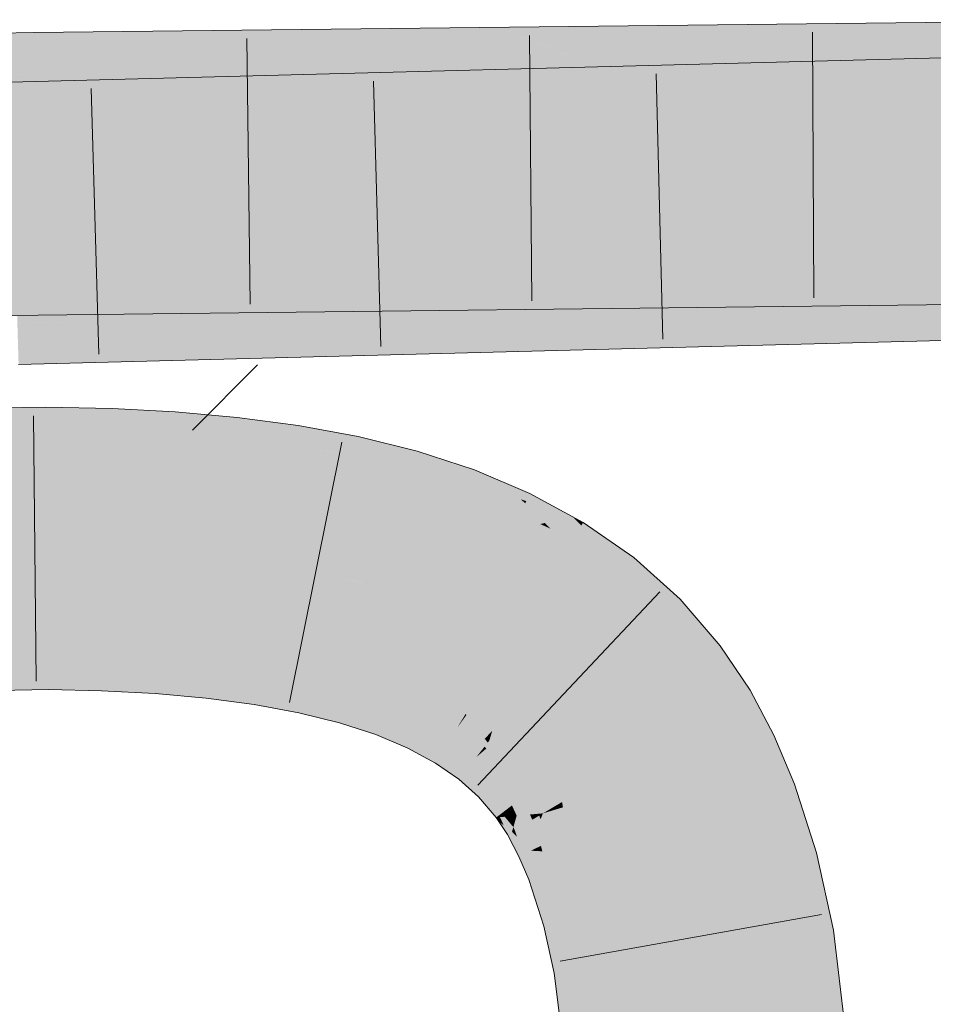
# Model space of a CAD drawing. Extents: x -720 to 300, y 62 to 1107.
# Tile 114 of 250: x 216.833 to 217.642, y 716.04 to 716.911. Entities that reach past the tile are written whole.
import ezdxf

# ---------------------------------------------------------------- set-up
doc = ezdxf.new("R2010")
doc.units = 0
doc.layers.get('0').update_dxf_attribs({"lineweight": 35})
for name, color, linetype, lineweight, true_color in [('E_Detail_Wandschraffur', 7, 'Continuous', 5, 0xc0c0c0), ('E_Leerrohr 25-A06G9FMB8I', 7, 'Continuous', 9, 0xff8000), ('E_Leerrohr 25-Shading', 7, 'Continuous', 9, 0xff8000)]:
    doc.layers.add(name, color=color, linetype=linetype, lineweight=lineweight, true_color=true_color)

# ---------------------------------------------------------------- blocks, each defined once
blk = doc.blocks.new('Shading-A06G9FDB8I', base_point=(181.43497, 714.58392))
at = {"layer": 'E_Leerrohr 25-Shading', "color": 43, "true_color": 0xd7ab7f}
for points in [[(217.11855, 716.90277), (217.01453, 716.90155), (216.84613, 716.8634), (216.84587, 716.88007)], [(216.84613, 716.8634), (216.84613, 716.86304), (217.21585, 716.90387), (217.06087, 716.87915)], [(216.84613, 716.8634), (217.21585, 716.90387), (217.11855, 716.90277)], [(217.06087, 716.87915), (217.21838, 716.89093), (217.21585, 716.90387), (217.25742, 716.90436)], [(217.26917, 716.8996), (217.25742, 716.90436), (217.21838, 716.89093)], [(217.34579, 716.86871), (217.4108, 716.86945), (217.25742, 716.90436), (217.3224, 716.90509)], [(217.4108, 716.83441), (218.93968, 716.87445), (217.3224, 716.86871), (218.93909, 716.91101)], [(217.4108, 716.86945), (217.78506, 716.87372), (217.3224, 716.90509), (217.785, 716.91034)], [(216.84564, 716.89417), (216.84557, 716.89966), (216.33537, 716.85303), (216.71677, 716.89221)], [(216.84564, 716.89417), (216.33537, 716.85303), (216.53439, 716.85693)], [(216.53439, 716.85693), (216.70076, 716.86017), (216.84564, 716.89417), (216.84587, 716.88007)], [(216.71677, 716.89221), (216.84557, 716.89966), (216.77608, 716.89832)], [(216.90154, 716.90027), (216.84557, 716.89966), (216.84564, 716.89417)], [(216.84587, 716.88007), (217.01453, 716.90155), (216.84564, 716.89417), (216.90154, 716.90027)], [(217.28894, 716.8916), (217.26917, 716.8996), (217.14706, 716.86646), (217.21838, 716.89093)], [(217.06969, 716.8656), (217.21838, 716.89093), (216.96873, 716.86444), (217.06087, 716.87915)], [(217.14706, 716.86646), (217.21838, 716.89093), (217.06969, 716.8656)], [(217.14706, 716.86646), (217.34579, 716.86871), (217.28894, 716.8916)], [(216.70076, 716.86017), (216.84613, 716.86304), (216.84587, 716.88007)], [(217.06087, 716.87915), (216.84613, 716.86304), (216.96873, 716.86444)], [(217.34579, 716.8327), (217.4108, 716.83441), (217.25742, 716.867), (217.3224, 716.86871)], [(216.82515, 716.84033), (216.97653, 716.85962), (216.82481, 716.8515), (216.87396, 716.85693)], [(216.82555, 716.82654), (217.07132, 716.86212), (216.82515, 716.84033), (216.97653, 716.85962)], [(217.16133, 716.8645), (217.07132, 716.86212), (216.82578, 716.81909), (216.82555, 716.82654)], [(217.16133, 716.8645), (216.82578, 716.81909), (216.92758, 716.82672)], [(216.92758, 716.82672), (217.08968, 716.83887), (217.16133, 716.8645), (217.24777, 716.86676)], [(217.08968, 716.83887), (217.21407, 716.84821), (217.24777, 716.86676), (217.25742, 716.867)], [(217.29449, 716.8526), (217.27599, 716.8598), (217.16747, 716.828), (217.21407, 716.84821)], [(217.27599, 716.8598), (217.25742, 716.867), (217.21407, 716.84821)], [(216.87396, 716.85693), (216.82469, 716.85565), (216.82481, 716.8515)], [(217.16747, 716.828), (217.34579, 716.8327), (217.29449, 716.8526)], [(217.09604, 716.82617), (217.21407, 716.84821), (217.00375, 716.82373), (217.08968, 716.83887)], [(217.16747, 716.828), (217.21407, 716.84821), (217.09604, 716.82617)], [(217.00375, 716.82373), (217.08968, 716.83887), (216.89084, 716.8208), (216.92758, 716.82672)], [(216.92758, 716.82672), (216.82578, 716.81909), (216.89084, 716.8208)], [(217.3224, 716.61859), (218.94319, 716.66107), (217.4108, 716.65753), (218.94258, 716.69769)], [(217.3224, 716.65503), (217.78543, 716.66034), (217.4108, 716.69269), (217.78537, 716.69696)], [(216.84898, 716.67944), (216.84888, 716.68628), (216.73546, 716.68408)], [(217.25404, 716.6615), (216.8492, 716.68628), (217.0743, 716.66864), (216.84888, 716.68628)], [(217.0743, 716.66864), (216.84888, 716.68628), (216.84898, 716.67944)], [(217.25269, 716.66437), (216.94945, 716.68744), (217.25404, 716.6615), (216.8492, 716.68628)], [(217.2505, 716.66907), (217.03874, 716.68848), (217.25269, 716.66437), (216.94945, 716.68744)], [(217.11934, 716.68939), (217.03874, 716.68848), (217.24741, 716.67566), (217.2505, 716.66907)], [(217.24741, 716.67566), (217.24382, 716.68329), (217.11934, 716.68939), (217.18692, 716.69012)], [(217.24382, 716.68329), (217.24033, 716.69073), (217.18692, 716.69012)], [(217.34579, 716.69196), (217.24033, 716.69073), (217.31898, 716.68054)], [(217.31898, 716.68054), (217.24033, 716.69073), (217.30754, 716.67566), (217.24382, 716.68329)], [(217.25742, 716.6543), (217.3224, 716.65503), (217.34579, 716.69196), (217.4108, 716.69269)], [(216.77576, 716.67633), (216.66432, 716.67957), (216.84946, 716.64966), (215.89308, 716.63086)], [(216.73546, 716.68408), (216.66432, 716.67957), (216.84898, 716.67944), (216.84908, 716.67426)], [(216.77576, 716.67633), (216.84946, 716.64966), (216.84926, 716.66223)], [(216.84908, 716.67426), (216.77576, 716.67633), (216.84926, 716.66223)], [(216.84898, 716.67944), (216.84908, 716.67426), (217.0743, 716.66864), (217.13458, 716.66394)], [(217.30754, 716.67566), (217.24382, 716.68329), (217.29549, 716.67053), (217.24741, 716.67566)], [(217.13458, 716.66394), (216.84908, 716.67426), (216.90941, 716.65039), (216.84926, 716.66223)], [(217.25475, 716.66003), (217.0743, 716.66864), (217.25494, 716.65961), (217.13458, 716.66394)], [(217.25404, 716.6615), (217.0743, 716.66864), (217.25475, 716.66003)], [(217.29549, 716.67053), (217.24741, 716.67566), (217.28468, 716.66595), (217.2505, 716.66907)], [(217.28468, 716.66595), (217.2505, 716.66907), (217.27678, 716.66254), (217.25269, 716.66437)], [(216.84926, 716.66223), (216.84946, 716.64966), (216.90941, 716.65039)], [(217.13458, 716.66394), (216.90941, 716.65039), (217.25742, 716.6543)], [(217.13458, 716.66394), (217.25742, 716.6543), (217.25494, 716.65961)], [(217.27678, 716.66254), (217.25269, 716.66437), (217.27173, 716.6604), (217.25404, 716.6615)], [(217.27173, 716.6604), (217.25404, 716.6615), (217.26917, 716.6593), (217.25475, 716.66003)], [(217.26917, 716.6593), (217.25475, 716.66003), (217.26865, 716.65912), (217.25494, 716.65961)], [(217.25494, 716.65961), (217.25742, 716.6543), (217.26865, 716.65912)], [(217.15251, 716.65082), (217.08287, 716.64899), (217.25912, 716.64081), (217.25871, 716.63519)], [(217.25912, 716.64081), (217.25958, 716.64728), (217.15251, 716.65082), (217.21217, 716.65234)], [(217.25958, 716.64728), (217.26004, 716.65363), (217.21217, 716.65234)], [(217.25742, 716.61694), (217.3224, 716.61859), (217.34579, 716.65582), (217.4108, 716.65753)], [(217.32387, 716.64618), (217.26004, 716.65363), (217.31339, 716.64154), (217.25958, 716.64728)], [(217.34579, 716.65582), (217.26004, 716.65363), (217.32387, 716.64618)], [(217.25818, 716.62756), (216.83401, 716.64246), (216.97057, 716.63403), (216.83102, 716.6424)], [(216.97057, 716.63403), (216.83102, 716.6424), (216.83116, 716.63727)], [(217.25826, 716.62872), (216.92567, 716.64484), (217.25818, 716.62756), (216.83401, 716.64246)], [(217.25844, 716.63116), (217.00766, 716.64697), (217.25826, 716.62872), (216.92567, 716.64484)], [(217.25871, 716.63519), (217.08287, 716.64899), (217.25844, 716.63116), (217.00766, 716.64697)], [(217.31339, 716.64154), (217.25958, 716.64728), (217.30244, 716.63678), (217.25912, 716.64081)], [(216.86574, 716.63647), (216.83116, 716.63727), (216.94151, 716.60864), (216.83154, 716.62469)], [(216.86574, 716.63647), (216.94151, 716.60864), (217.0043, 716.61029)], [(217.0043, 716.61029), (217.25742, 716.61694), (216.86574, 716.63647), (216.97057, 716.63403)], [(216.97057, 716.63403), (217.25742, 716.61694), (217.25816, 716.62732)], [(217.25818, 716.62756), (216.97057, 716.63403), (217.25816, 716.62732)], [(217.29279, 716.63251), (217.25871, 716.63519), (217.2859, 716.62946), (217.25844, 716.63116)], [(217.30244, 716.63678), (217.25912, 716.64081), (217.29279, 716.63251), (217.25871, 716.63519)], [(216.94151, 716.60864), (216.83154, 716.62469), (216.87273, 716.60681), (216.83194, 716.61127)], [(217.25818, 716.62756), (217.25742, 716.61694), (217.27986, 716.62683)], [(217.28171, 716.62762), (217.25826, 716.62872), (217.27986, 716.62683), (217.25818, 716.62756)], [(217.2859, 716.62946), (217.25844, 716.63116), (217.28171, 716.62762), (217.25826, 716.62872)], [(216.83194, 716.61127), (216.83211, 716.60577), (216.87273, 716.60681)], [(216.85637, 716.55029), (216.85622, 716.56824), (216.68896, 716.54718), (216.68832, 716.56494)], [(216.91432, 716.54932), (216.91499, 716.56689), (216.85637, 716.55029), (216.85622, 716.56824)], [(216.9695, 716.547), (216.97069, 716.56396), (216.91432, 716.54932), (216.91499, 716.56689)], [(217.02388, 716.54297), (217.02565, 716.55908), (216.9695, 716.547), (216.97069, 716.56396)], [(217.02388, 716.54297), (217.07976, 716.55194), (217.02565, 716.55908)], [(216.8564, 716.54791), (216.85637, 716.55029), (216.68906, 716.54437), (216.68896, 716.54718)], [(216.85641, 716.54608), (216.8564, 716.54791), (216.68912, 716.54266), (216.68906, 716.54437)], [(216.68912, 716.54266), (216.68948, 716.53265), (216.85641, 716.54608), (216.85651, 716.53571)], [(216.91425, 716.54712), (216.91432, 716.54932), (216.8564, 716.54791), (216.85637, 716.55029)], [(216.91417, 716.54523), (216.91425, 716.54712), (216.85641, 716.54608), (216.8564, 716.54791)], [(216.85641, 716.54608), (216.85651, 716.53571), (216.91417, 716.54523), (216.91377, 716.53467)], [(216.91417, 716.54523), (216.91377, 716.53467), (216.96921, 716.54297), (216.96846, 716.53235)], [(216.96921, 716.54297), (216.96935, 716.54492), (216.91417, 716.54523), (216.91425, 716.54712)], [(216.96935, 716.54492), (216.9695, 716.547), (216.91425, 716.54712), (216.91432, 716.54932)], [(216.96935, 716.54492), (217.02388, 716.54297), (216.9695, 716.547)], [(217.02388, 716.54297), (217.04358, 716.54077), (217.07976, 716.55194), (217.07767, 716.53876)], [(217.13, 716.52887), (217.13287, 716.54211), (217.07741, 716.53705), (217.07976, 716.55194)], [(216.96921, 716.54297), (216.96846, 716.53235), (217.02345, 716.53906), (217.02226, 716.52832)], [(217.02345, 716.53906), (217.02367, 716.54108), (216.96921, 716.54297), (216.96935, 716.54492)], [(216.96935, 716.54492), (216.99481, 716.54309), (217.02388, 716.54297), (217.02377, 716.54199)], [(216.99481, 716.54309), (217.02367, 716.54108), (217.02377, 716.54199)], [(217.02345, 716.53906), (217.02226, 716.52832), (217.0768, 716.53326), (217.0751, 716.52246)], [(217.0768, 716.53326), (217.07712, 716.53528), (217.02345, 716.53906), (217.02367, 716.54108)], [(217.02367, 716.54108), (217.04359, 716.54077), (217.02377, 716.54199)], [(217.02367, 716.54108), (217.07712, 716.53528), (217.04359, 716.54077), (217.07741, 716.53705)], [(217.04359, 716.54077), (217.02388, 716.54297), (217.02377, 716.54199)], [(217.04358, 716.54077), (217.07741, 716.53705), (217.07767, 716.53876)], [(217.12967, 716.52728), (217.13, 716.52887), (217.07712, 716.53528), (217.07741, 716.53705)], [(217.1817, 716.51807), (217.18488, 716.52917), (217.13, 716.52887), (217.13287, 716.54211)], [(216.68948, 716.53265), (216.68964, 716.52838), (216.85651, 716.53571), (216.85654, 716.53162)], [(216.85651, 716.53571), (216.85654, 716.53162), (216.91377, 716.53467), (216.91362, 716.53033)], [(216.91377, 716.53467), (216.91362, 716.53033), (216.96846, 716.53235), (216.96812, 716.52747)], [(216.96846, 716.53235), (216.96812, 716.52747), (217.02226, 716.52832), (217.02165, 716.52271)], [(217.02226, 716.52832), (217.02165, 716.52271), (217.0751, 716.52246), (217.07404, 716.51575)], [(217.09805, 716.52997), (217.0768, 716.53326), (217.09726, 716.51898), (217.0751, 716.52246)], [(217.12923, 716.52521), (217.12967, 716.52728), (217.0768, 716.53326), (217.07712, 716.53528)], [(217.12923, 716.52521), (217.09805, 716.52997), (217.12689, 716.5144), (217.09726, 716.51898)], [(217.18129, 716.5166), (217.1817, 716.51807), (217.12967, 716.52728), (217.13, 716.52887)], [(217.23245, 716.50409), (217.23561, 716.51257), (217.1817, 716.51807), (217.18488, 716.52917)], [(217.09726, 716.51898), (217.0751, 716.52246), (217.09671, 716.51154), (217.07404, 716.51575)], [(217.12689, 716.5144), (217.09726, 716.51898), (217.12514, 716.50629), (217.09671, 716.51154)], [(217.12923, 716.52521), (217.12689, 716.5144), (217.18069, 716.51453), (217.17761, 716.50372)], [(217.18069, 716.51453), (217.18129, 716.5166), (217.12923, 716.52521), (217.12967, 716.52728)], [(217.12689, 716.5144), (217.12514, 716.50629), (217.17761, 716.50372), (217.1748, 716.49396)], [(217.18069, 716.51453), (217.17761, 716.50372), (217.2312, 716.50079), (217.22723, 716.49011)], [(217.2312, 716.50079), (217.23198, 716.50281), (217.18069, 716.51453), (217.18129, 716.5166)], [(217.23198, 716.50281), (217.23245, 716.50409), (217.18129, 716.5166), (217.1817, 716.51807)], [(217.23561, 716.51257), (217.23245, 716.50409), (217.25742, 716.50336), (217.24992, 716.49792)], [(217.17761, 716.50372), (217.1748, 716.49396), (217.22723, 716.49011), (217.22282, 716.47827)], [(217.24644, 716.49542), (217.24992, 716.49792), (217.2312, 716.50079), (217.23245, 716.50409)], [(217.25742, 716.50336), (217.24992, 716.49792), (217.27304, 716.48975)], [(217.25742, 716.50336), (217.2765, 716.48669), (217.28481, 716.49182), (217.28152, 716.48492)], [(217.23523, 716.48724), (217.24644, 716.49542), (217.22723, 716.49011), (217.2312, 716.50079)], [(217.27574, 716.4729), (217.24644, 716.49542), (217.23523, 716.48724)], [(217.27867, 716.48407), (217.24992, 716.49792), (217.24644, 716.49542)], [(217.27574, 716.4729), (217.28064, 716.48309), (217.24644, 716.49542), (217.27867, 716.48407)], [(217.24992, 716.49792), (217.28064, 716.48309), (217.27304, 716.48975)], [(217.22723, 716.49011), (217.22282, 716.47827), (217.23523, 716.48724)], [(217.23523, 716.48724), (217.22282, 716.47827), (217.27574, 716.4729), (217.26898, 716.4588)], [(217.2765, 716.48669), (217.28064, 716.48309), (217.28152, 716.48492)], [(217.28152, 716.48492), (217.28064, 716.48309), (217.31537, 716.46973), (217.29793, 716.46564)], [(217.3224, 716.47137), (217.28481, 716.49182), (217.31537, 716.46973), (217.28152, 716.48492)], [(217.29793, 716.46564), (217.28064, 716.48309), (217.29396, 716.46466), (217.27574, 716.4729)], [(217.27574, 716.4729), (217.26898, 716.4588), (217.29396, 716.46466)], [(217.31537, 716.46973), (217.29793, 716.46564), (217.33014, 716.46307), (217.31874, 716.44452)], [(217.33032, 716.46338), (217.3224, 716.47137), (217.33014, 716.46307), (217.31537, 716.46973)], [(217.33032, 716.46338), (217.33205, 716.46619), (217.3224, 716.47137)], [(217.26898, 716.4588), (217.2984, 716.45038), (217.29396, 716.46466), (217.30109, 716.46149)], [(217.2984, 716.45038), (217.26898, 716.4588), (217.29678, 716.44373)], [(217.3028, 716.46069), (217.29793, 716.46564), (217.29396, 716.46466)], [(217.2984, 716.45038), (217.31874, 716.44452), (217.30109, 716.46149), (217.3028, 716.46069)], [(217.33032, 716.46338), (217.31874, 716.44452), (217.35402, 716.40643), (217.34579, 716.41211)], [(217.33032, 716.46338), (217.33095, 716.46265), (217.33205, 716.46619), (217.36552, 716.44293)], [(217.33032, 716.46338), (217.35402, 716.40643), (217.3656, 716.42108)], [(217.33095, 716.46265), (217.3656, 716.42108), (217.36552, 716.44293), (217.37668, 716.43518)], [(217.31288, 716.435), (217.31874, 716.44452), (217.29678, 716.44373), (217.2984, 716.45038)], [(217.31874, 716.44452), (217.31288, 716.435), (217.34579, 716.41211)], [(217.39606, 716.37695), (217.41785, 716.39832), (217.3656, 716.42108), (217.37668, 716.43518)], [(217.35402, 716.40643), (217.39169, 716.37268), (217.3656, 716.42108), (217.39606, 716.37695)], [(217.4108, 716.35046), (217.41785, 716.39832), (217.39606, 716.37695)], [(217.4108, 716.35046), (217.42435, 716.33472), (217.41785, 716.39832), (217.4534, 716.35699)], [(217.39169, 716.37268), (217.4108, 716.35046), (217.39606, 716.37695)], [(216.69643, 716.34015), (216.85825, 716.3443), (216.7034, 716.35181), (216.85815, 716.35382)], [(216.85815, 716.35382), (216.85815, 716.35486), (216.7034, 716.35181)], [(216.90691, 716.35193), (216.90697, 716.3537), (216.85815, 716.35382), (216.85815, 716.35486)], [(216.85825, 716.3443), (216.90657, 716.34302), (216.85815, 716.35382), (216.90691, 716.35193)], [(216.95563, 716.34998), (216.9557, 716.35114), (216.90695, 716.35321), (216.90697, 716.3537)], [(217.44824, 716.29895), (217.47971, 716.31769), (217.42435, 716.33472), (217.4534, 716.35699)], [(216.90657, 716.34302), (216.95493, 716.34009), (216.90691, 716.35193), (216.95551, 716.34833)], [(216.90691, 716.35193), (216.95551, 716.34833), (216.90695, 716.35321), (216.95563, 716.34998)], [(216.95493, 716.34009), (217.00101, 716.33527), (216.95551, 716.34833), (217.00185, 716.34283)], [(216.95551, 716.34833), (217.00185, 716.34283), (216.95563, 716.34998), (217.00206, 716.34479)], [(217.00206, 716.34479), (217.0023, 716.34698), (216.95563, 716.34998), (216.9557, 716.35114)], [(217.00185, 716.34283), (217.04553, 716.33539), (217.00206, 716.34479), (217.04588, 716.33765)], [(217.00206, 716.34479), (217.04588, 716.33765), (217.00226, 716.34662), (217.04628, 716.34009)], [(217.04628, 716.34009), (217.04645, 716.34113), (217.00226, 716.34662), (217.0023, 716.34698)], [(216.69733, 716.31512), (216.85847, 716.31824), (216.69643, 716.34015), (216.85825, 716.3443)], [(216.85847, 716.31824), (216.90559, 716.31708), (216.85825, 716.3443), (216.90657, 716.34302)], [(216.90559, 716.31708), (216.95314, 716.31458), (216.90657, 716.34302), (216.95493, 716.34009)], [(216.95314, 716.31458), (216.99829, 716.31061), (216.95493, 716.34009), (217.00101, 716.33527)], [(217.00101, 716.33527), (217.04443, 716.32843), (217.00185, 716.34283), (217.04553, 716.33539)], [(217.04553, 716.33539), (217.08618, 716.32587), (217.04588, 716.33765), (217.08672, 716.32831)], [(217.04588, 716.33765), (217.08672, 716.32831), (217.04628, 716.34009), (217.08737, 716.33136)], [(217.08737, 716.33136), (217.08783, 716.3335), (217.04628, 716.34009), (217.04645, 716.34113)], [(216.99829, 716.31061), (217.04073, 716.30499), (217.00101, 716.33527), (217.04443, 716.32843)], [(217.04073, 716.30499), (217.08011, 716.29773), (217.04443, 716.32843), (217.08481, 716.31946)], [(217.04443, 716.32843), (217.08481, 716.31946), (217.04553, 716.33539), (217.08618, 716.32587)], [(217.09824, 716.32214), (217.09985, 716.32428), (217.08618, 716.32587), (217.08672, 716.32831)], [(217.08672, 716.32831), (217.09985, 716.32428), (217.08737, 716.33136), (217.10194, 716.32715)], [(217.08737, 716.33136), (217.10194, 716.32715), (217.08774, 716.33307), (217.10323, 716.32886)], [(217.10323, 716.32886), (217.10374, 716.32953), (217.08774, 716.33307), (217.08783, 716.3335)], [(217.10194, 716.32715), (217.12512, 716.32043), (217.10323, 716.32886), (217.12578, 716.32269)], [(217.12578, 716.32269), (217.12587, 716.323), (217.10323, 716.32886), (217.10374, 716.32953)], [(217.12587, 716.323), (217.12616, 716.32397), (217.10374, 716.32953)], [(217.08481, 716.31946), (217.08011, 716.29773), (217.09418, 716.31665)], [(217.08618, 716.32587), (217.08481, 716.31946), (217.09824, 716.32214), (217.09418, 716.31665)], [(217.09824, 716.32214), (217.09418, 716.31665), (217.12337, 716.31427), (217.1217, 716.30841)], [(217.12337, 716.31427), (217.12411, 716.31689), (217.09824, 716.32214), (217.09985, 716.32428)], [(217.09985, 716.32428), (217.12411, 716.31689), (217.10194, 716.32715), (217.12512, 716.32043)], [(217.12411, 716.31689), (217.15771, 716.30341), (217.12512, 716.32043), (217.15916, 716.30731)], [(217.15916, 716.30731), (217.16, 716.30957), (217.12512, 716.32043), (217.12587, 716.323)], [(217.16, 716.30957), (217.16115, 716.31262), (217.12587, 716.323), (217.12616, 716.32397)], [(217.09418, 716.31665), (217.08011, 716.29773), (217.1217, 716.30841), (217.11609, 716.28882)], [(217.12337, 716.31427), (217.1217, 716.30841), (217.15671, 716.30066), (217.15474, 716.29541)], [(217.15671, 716.30066), (217.15771, 716.30341), (217.12337, 716.31427), (217.12411, 716.31689)], [(217.16, 716.30957), (217.19008, 716.29413), (217.16095, 716.31207), (217.19188, 716.29791)], [(217.16095, 716.31207), (217.19188, 716.29791), (217.16115, 716.31262), (217.19232, 716.29883)], [(217.19232, 716.29883), (217.19258, 716.29938), (217.16115, 716.31262)], [(217.46782, 716.26208), (217.50089, 716.27777), (217.44824, 716.29895), (217.47971, 716.31769)], [(217.1217, 716.30841), (217.11609, 716.28882), (217.15474, 716.29541), (217.14836, 716.27832)], [(217.18582, 716.28528), (217.18716, 716.28802), (217.15671, 716.30066), (217.15771, 716.30341)], [(217.15771, 716.30341), (217.18716, 716.28802), (217.15916, 716.30731), (217.18913, 716.29218)], [(217.18913, 716.29218), (217.19008, 716.29413), (217.15916, 716.30731), (217.16, 716.30957)], [(217.15474, 716.29541), (217.14836, 716.27832), (217.18358, 716.28058), (217.17676, 716.26636)], [(217.15671, 716.30066), (217.15474, 716.29541), (217.18582, 716.28528), (217.18358, 716.28058)], [(217.2148, 716.27527), (217.21584, 716.27698), (217.18913, 716.29218), (217.19008, 716.29413)], [(217.19008, 716.29413), (217.21584, 716.27698), (217.19188, 716.29791), (217.21867, 716.28162)], [(217.19188, 716.29791), (217.21867, 716.28162), (217.19232, 716.29883), (217.21945, 716.28284)], [(217.19232, 716.29883), (217.21945, 716.28284), (217.19258, 716.29938), (217.22005, 716.28381)], [(217.22005, 716.28381), (217.22037, 716.28436), (217.19258, 716.29938)], [(217.18582, 716.28528), (217.18358, 716.28058), (217.21057, 716.26837), (217.20802, 716.26422)], [(217.21057, 716.26837), (217.21223, 716.27112), (217.18582, 716.28528), (217.18716, 716.28802)], [(217.18716, 716.28802), (217.21223, 716.27112), (217.18913, 716.29218), (217.2148, 716.27527)], [(217.21945, 716.28284), (217.24243, 716.26483), (217.22005, 716.28381), (217.24342, 716.26611)], [(217.22005, 716.28381), (217.24342, 716.26611), (217.22037, 716.28436), (217.24417, 716.26709)], [(217.24417, 716.26709), (217.24457, 716.26758), (217.22037, 716.28436)], [(217.18358, 716.28058), (217.17676, 716.26636), (217.20802, 716.26422), (217.20122, 716.25317)], [(217.21223, 716.27112), (217.23297, 716.25287), (217.2148, 716.27527), (217.23615, 716.2569)], [(217.23615, 716.2569), (217.23727, 716.2583), (217.2148, 716.27527), (217.21584, 716.27698)], [(217.21584, 716.27698), (217.23727, 716.2583), (217.21867, 716.28162), (217.24127, 716.26343)], [(217.21867, 716.28162), (217.24127, 716.26343), (217.21945, 716.28284), (217.24243, 716.26483)], [(217.48462, 716.22223), (217.51907, 716.23462), (217.46782, 716.26208), (217.50089, 716.27777)], [(217.21057, 716.26837), (217.20802, 716.26422), (217.23094, 716.25031), (217.22812, 716.2467)], [(217.23094, 716.25031), (217.23297, 716.25287), (217.21057, 716.26837), (217.21223, 716.27112)], [(217.24477, 716.26477), (217.24629, 716.26605), (217.24342, 716.26611), (217.24457, 716.26758)], [(217.20802, 716.26422), (217.20122, 716.25317), (217.22812, 716.2467), (217.22191, 716.23883)], [(217.2534, 716.23718), (217.25459, 716.23834), (217.23615, 716.2569), (217.23727, 716.2583)], [(217.24127, 716.26343), (217.23727, 716.2583), (217.24213, 716.26251)], [(217.24213, 716.26251), (217.23727, 716.2583), (217.2598, 716.24347), (217.25459, 716.23834)], [(217.24243, 716.26483), (217.24127, 716.26343), (217.24355, 716.26367), (217.24213, 716.26251)], [(217.24355, 716.26367), (217.24213, 716.26251), (217.26135, 716.245), (217.2598, 716.24347)], [(217.24355, 716.26367), (217.24477, 716.26477), (217.24243, 716.26483), (217.24342, 716.26611)], [(217.26135, 716.245), (217.26279, 716.2464), (217.24355, 716.26367), (217.24477, 716.26477)], [(217.26279, 716.2464), (217.26302, 716.24658), (217.24477, 716.26477), (217.24629, 716.26605)], [(217.24629, 716.26605), (217.24664, 716.26562), (217.26543, 716.24896), (217.26492, 716.24847)], [(217.24664, 716.26562), (217.26302, 716.24658), (217.26492, 716.24847)], [(217.23094, 716.25031), (217.22812, 716.2467), (217.24727, 716.2312), (217.2442, 716.22815)], [(217.24727, 716.2312), (217.24963, 716.23352), (217.23094, 716.25031), (217.23297, 716.25287)], [(217.23297, 716.25287), (217.24963, 716.23352), (217.23615, 716.2569), (217.2534, 716.23718)], [(217.26492, 716.24847), (217.28229, 716.22589), (217.26543, 716.24896), (217.2834, 716.22675)], [(217.2834, 716.22675), (217.28403, 716.22723), (217.26543, 716.24896)], [(217.22812, 716.2467), (217.22191, 716.23883), (217.2442, 716.22815), (217.23927, 716.22333)], [(217.2598, 716.24347), (217.25459, 716.23834), (217.27524, 716.22046), (217.26892, 716.21564)], [(217.26135, 716.245), (217.2598, 716.24347), (217.27719, 716.22198), (217.27524, 716.22046)], [(217.27805, 716.22266), (217.26302, 716.24658), (217.27719, 716.22198), (217.26135, 716.245)], [(217.26302, 716.24658), (217.27805, 716.22266), (217.26492, 716.24847), (217.28229, 716.22589)], [(217.26079, 716.20941), (217.26343, 716.21143), (217.24727, 716.2312), (217.24963, 716.23352)], [(217.24963, 716.23352), (217.26343, 716.21143), (217.2534, 716.23718), (217.2677, 716.21472)], [(217.2677, 716.21472), (217.26892, 716.21564), (217.2534, 716.23718), (217.25459, 716.23834)], [(217.51582, 716.16748), (217.53847, 716.17358), (217.485, 716.22235), (217.51907, 716.23462)], [(217.2442, 716.22815), (217.23927, 716.22333), (217.25755, 716.20697), (217.25496, 716.20496)], [(217.24727, 716.2312), (217.2442, 716.22815), (217.26079, 716.20941), (217.25755, 716.20697)], [(217.28487, 716.20758), (217.27805, 716.22266), (217.28163, 716.20728), (217.27524, 716.22046)], [(217.28487, 716.20758), (217.29211, 716.20825), (217.27805, 716.22266), (217.28229, 716.22589)], [(217.28229, 716.22589), (217.29211, 716.20825), (217.2834, 716.22675), (217.29416, 716.20844)], [(217.29416, 716.20844), (217.29631, 716.20862), (217.2834, 716.22675), (217.28403, 716.22723)], [(217.26343, 716.21143), (217.26593, 716.20593), (217.2677, 716.21472), (217.27153, 716.20642)], [(217.27153, 716.20642), (217.27309, 716.20654), (217.2677, 716.21472), (217.26892, 716.21564)], [(217.27524, 716.22046), (217.26892, 716.21564), (217.28163, 716.20728), (217.27309, 716.20654)], [(217.48462, 716.22223), (217.5031, 716.16406), (217.485, 716.22235), (217.51582, 716.16748)], [(217.25755, 716.20697), (217.25496, 716.20496), (217.25833, 716.20526)], [(217.25833, 716.20526), (217.25496, 716.20496), (217.26161, 716.198), (217.25742, 716.20123)], [(217.25833, 716.20526), (217.2625, 716.20563), (217.25755, 716.20697), (217.26079, 716.20941)], [(217.26161, 716.198), (217.26814, 716.19293), (217.25833, 716.20526), (217.2625, 716.20563)], [(217.26079, 716.20941), (217.2625, 716.20563), (217.26343, 716.21143), (217.26593, 716.20593)], [(217.2625, 716.20563), (217.27017, 716.19647), (217.26593, 716.20593)], [(217.2625, 716.20563), (217.26814, 716.19293), (217.27017, 716.19647), (217.26897, 716.19232)], [(217.26593, 716.20593), (217.27017, 716.19647), (217.27153, 716.20642), (217.27246, 716.20441)], [(217.27728, 716.19727), (217.27309, 716.20654), (217.27139, 716.19379), (217.27017, 716.19647)], [(217.27246, 716.20441), (217.27309, 716.20654), (217.27153, 716.20642)], [(217.27728, 716.19727), (217.28691, 716.203), (217.27309, 716.20654), (217.28487, 716.20758)], [(217.28487, 716.20758), (217.28691, 716.203), (217.29211, 716.20825), (217.293, 716.2066)], [(217.28691, 716.203), (217.29024, 716.19305), (217.293, 716.2066), (217.29431, 716.20343)], [(217.293, 716.2066), (217.29631, 716.20862), (217.29211, 716.20825)], [(217.29431, 716.20343), (217.29631, 716.20862), (217.293, 716.2066)], [(217.30812, 716.18628), (217.29631, 716.20862), (217.30254, 716.18365), (217.29431, 716.20343)], [(217.25742, 716.20123), (217.26485, 716.18988), (217.26897, 716.19232)], [(217.27728, 716.19727), (217.27139, 716.19379), (217.28404, 716.17712), (217.27335, 716.18793)], [(217.27728, 716.19727), (217.28404, 716.17712), (217.28691, 716.203), (217.29024, 716.19305)], [(217.29431, 716.20343), (217.29024, 716.19305), (217.30254, 716.18365), (217.29463, 716.17987)], [(217.26485, 716.18988), (217.27504, 716.17059), (217.26897, 716.19232), (217.28558, 716.1756)], [(217.27017, 716.19647), (217.26897, 716.19232), (217.27139, 716.19379)], [(217.27139, 716.19379), (217.26897, 716.19232), (217.27335, 716.18793)], [(217.29024, 716.19305), (217.28404, 716.17712), (217.29463, 716.17987), (217.28558, 716.1756)], [(217.29463, 716.17987), (217.28558, 716.1756), (217.29579, 716.17505)], [(217.30812, 716.18628), (217.29463, 716.17987), (217.31326, 716.17419), (217.29579, 716.17505)], [(217.27504, 716.17059), (217.28375, 716.15021), (217.28558, 716.1756), (217.30058, 716.15625)], [(217.29579, 716.17505), (217.28558, 716.1756), (217.30017, 716.1568)], [(217.31326, 716.17419), (217.29579, 716.17505), (217.30058, 716.15625), (217.30017, 716.1568)], [(217.31326, 716.17419), (217.30058, 716.15625), (217.31622, 716.16187)], [(217.31622, 716.16187), (217.31821, 716.1626), (217.31326, 716.17419)], [(217.54042, 716.10309), (217.55351, 716.1051), (217.51582, 716.16748), (217.53847, 716.17358)], [(217.30058, 716.15625), (217.32239, 716.11768), (217.31622, 716.16187)], [(217.32239, 716.11768), (217.31821, 716.1626), (217.31622, 716.16187)], [(217.32239, 716.11768), (217.32344, 716.11578), (217.31821, 716.1626), (217.33238, 716.11823)], [(217.5031, 716.16406), (217.51733, 716.09955), (217.51582, 716.16748), (217.54042, 716.10309)], [(217.28375, 716.15021), (217.29703, 716.1087), (217.30058, 716.15625), (217.32344, 716.11578)], [(217.32344, 716.11578), (217.33884, 716.07635), (217.33238, 716.11823), (217.33801, 716.09314)], [(217.32344, 716.11578), (217.29703, 716.1087), (217.338, 716.07202), (217.30641, 716.06714)], [(217.32344, 716.11578), (217.338, 716.07202), (217.33606, 716.08344)], [(217.51733, 716.09955), (217.53246, 715.97485), (217.54042, 716.10309), (217.56654, 715.97754)], [(217.56654, 715.97754), (217.56895, 715.97772), (217.54042, 716.10309), (217.55351, 716.1051)], [(217.33884, 716.07635), (217.34039, 716.07239), (217.33801, 716.09314), (217.34261, 716.07269)], [(217.338, 716.07202), (217.34039, 716.07239), (217.33606, 716.08344)], [(217.338, 716.07202), (217.30641, 716.06714), (217.33907, 716.05005)], [(217.33907, 716.05005), (217.30641, 716.06714), (217.34343, 715.96002), (217.31973, 715.95813)], [(217.34004, 716.07233), (217.338, 716.07202), (217.34157, 716.04877), (217.33907, 716.05005)], [(217.34157, 716.04877), (217.34039, 716.07239), (217.34004, 716.07233)], [(217.34579, 716.04651), (217.34261, 716.07269), (217.34039, 716.07239)], [(217.34157, 716.04877), (217.34386, 716.04755), (217.34039, 716.07239), (217.34271, 716.06128)], [(217.34386, 716.04755), (217.34579, 716.04651), (217.34271, 716.06128)], [(217.34157, 716.04877), (217.33907, 716.05005), (217.34732, 715.96033), (217.34343, 715.96002)], [(217.34732, 715.96033), (217.35109, 715.96057), (217.34157, 716.04877), (217.34386, 716.04755)], [(217.34386, 716.04755), (217.35109, 715.96057), (217.34523, 716.04681), (217.35397, 715.96082)], [(217.35397, 715.96082), (217.35623, 715.961), (217.34523, 716.04681), (217.34579, 716.04651)]]:
    blk.add_solid(points, dxfattribs=at)
at = {"layer": 'E_Leerrohr 25-Shading', "color": 31, "true_color": 0xfabd7f}
for points in [[(217.34579, 716.86871), (217.14706, 716.86646), (217.38242, 716.78076), (217.09433, 716.77747)], [(217.38242, 716.78076), (217.4474, 716.78149), (217.34579, 716.86871), (217.4108, 716.86945)], [(217.4108, 716.86945), (217.42821, 716.82764), (217.78506, 716.87372), (217.78513, 716.83807)], [(217.4108, 716.83441), (217.4474, 716.74695), (218.76027, 716.86975), (218.7612, 716.78137)], [(216.67413, 716.77124), (216.8109, 716.77393), (216.70076, 716.86017), (216.84364, 716.86298)], [(216.8109, 716.77393), (216.8475, 716.77466), (216.84364, 716.86298), (216.84613, 716.86304)], [(216.96873, 716.86444), (216.84613, 716.86304), (216.92876, 716.77557), (216.8475, 716.77466)], [(217.02295, 716.77667), (217.06969, 716.8656), (216.92876, 716.77557), (216.96873, 716.86444)], [(217.09433, 716.77747), (217.14706, 716.86646), (217.02295, 716.77667), (217.06969, 716.8656)], [(217.34579, 716.8327), (217.16747, 716.828), (217.38242, 716.74524), (217.11516, 716.73822)], [(217.38242, 716.74524), (217.4474, 716.74695), (217.34579, 716.8327), (217.4108, 716.83441)], [(217.42821, 716.82764), (217.4474, 716.78149), (217.78513, 716.83807), (217.78522, 716.78534)], [(217.04977, 716.73651), (217.09604, 716.82617), (216.96429, 716.73425), (217.00375, 716.82373)], [(217.11516, 716.73822), (217.16747, 716.828), (217.04977, 716.73651), (217.09604, 716.82617)], [(216.86627, 716.7533), (216.89084, 716.8208), (216.82774, 716.75256), (216.82578, 716.81909)], [(216.96429, 716.73425), (217.00375, 716.82373), (216.85834, 716.73151), (216.89084, 716.8208)], [(217.37503, 716.76288), (217.38242, 716.78076), (217.12679, 716.75818), (217.09433, 716.77747)], [(217.38242, 716.78076), (217.37503, 716.76288), (217.4474, 716.78149), (217.44023, 716.7641)], [(217.4108, 716.65753), (218.94258, 716.69769), (217.4474, 716.74695), (218.94113, 716.78607)], [(217.4474, 716.78149), (217.44023, 716.7641), (217.78522, 716.78534), (217.78523, 716.77057)], [(216.8109, 716.77393), (216.70557, 716.76172), (216.84773, 716.76025), (216.84837, 716.71851)], [(216.84773, 716.76025), (216.8475, 716.77466), (216.8109, 716.77393)], [(216.84773, 716.76025), (216.92876, 716.77557), (216.8475, 716.77466)], [(216.84773, 716.76025), (216.8739, 716.75342), (216.92876, 716.77557), (216.97357, 716.75531)], [(217.06032, 716.75696), (217.02295, 716.77667), (216.97357, 716.75531), (216.92876, 716.77557)], [(217.12679, 716.75818), (217.09433, 716.77747), (217.06032, 716.75696), (217.02295, 716.77667)], [(217.37503, 716.76288), (217.34579, 716.69196), (217.44023, 716.7641), (217.4108, 716.69269)], [(217.44023, 716.7641), (217.4108, 716.69269), (217.78523, 716.77057), (217.78537, 716.69696)], [(216.84837, 716.71851), (216.70557, 716.76172), (216.84888, 716.6864), (216.59283, 716.74866)], [(217.03874, 716.68848), (216.84773, 716.76025), (216.94945, 716.68744), (216.84837, 716.71851)], [(216.8739, 716.75342), (216.84773, 716.76025), (216.86627, 716.7533)], [(216.8739, 716.75342), (217.11934, 716.68939), (216.97357, 716.75531)], [(217.11934, 716.68939), (217.18692, 716.69012), (216.97357, 716.75531), (217.06032, 716.75696)], [(217.18692, 716.69012), (217.24033, 716.69073), (217.06032, 716.75696), (217.12679, 716.75818)], [(217.34579, 716.69196), (217.37503, 716.76288), (217.24033, 716.69073), (217.12679, 716.75818)], [(216.73546, 716.68408), (216.84888, 716.6864), (216.56624, 716.74561), (216.60167, 716.74652)], [(216.85834, 716.73151), (216.86627, 716.7533), (216.8284, 716.73071), (216.82774, 716.75256)], [(217.03874, 716.68848), (217.11934, 716.68939), (216.86627, 716.7533), (216.8739, 716.75342)], [(217.34579, 716.65582), (217.4108, 716.65753), (217.38242, 716.74524), (217.4474, 716.74695)], [(217.26004, 716.65363), (217.11516, 716.73822), (217.21217, 716.65234), (217.04977, 716.73651)], [(217.38242, 716.74524), (217.11516, 716.73822), (217.34579, 716.65582), (217.26004, 716.65363)], [(217.08287, 716.64899), (216.85834, 716.73151), (216.8293, 716.70038), (216.8284, 716.73071)], [(217.15251, 716.65082), (216.96429, 716.73425), (217.08287, 716.64899), (216.85834, 716.73151)], [(217.21217, 716.65234), (217.04977, 716.73651), (217.15251, 716.65082), (216.96429, 716.73425)], [(216.84837, 716.71851), (216.84888, 716.68628), (216.94945, 716.68744)], [(217.00766, 716.64697), (216.8293, 716.70038), (216.92567, 716.64484), (216.83026, 716.66772)], [(217.08287, 716.64899), (216.8293, 716.70038), (217.00766, 716.64697)], [(216.84888, 716.6864), (216.73546, 716.68408), (216.84888, 716.68628)], [(216.83026, 716.66772), (216.83102, 716.6424), (216.92567, 716.64484)], [(216.85712, 716.46863), (216.85654, 716.53162), (216.69182, 716.46796), (216.68964, 716.52838)], [(216.91125, 716.46771), (216.91362, 716.53033), (216.85712, 716.46863), (216.85654, 716.53162)], [(216.96379, 716.46606), (216.96812, 716.52747), (216.91125, 716.46771), (216.91362, 716.53033)], [(217.01512, 716.4635), (217.02165, 716.52271), (216.96379, 716.46606), (216.96812, 716.52747)], [(217.06522, 716.4599), (217.07404, 716.51575), (217.01512, 716.4635), (217.02165, 716.52271)], [(217.10649, 716.41992), (217.12514, 716.50629), (217.06024, 716.42847), (217.07404, 716.51575)], [(217.15048, 716.409), (217.1748, 716.49396), (217.10649, 716.41992), (217.12514, 716.50629)], [(217.19199, 716.39545), (217.22282, 716.47827), (217.15048, 716.409), (217.1748, 716.49396)], [(217.23077, 716.37909), (217.26898, 716.4588), (217.19199, 716.39545), (217.22282, 716.47827)], [(216.69182, 716.46796), (216.85732, 716.44568), (216.85712, 716.46863)], [(216.69182, 716.46796), (216.69283, 716.44), (216.85732, 716.44568), (216.69992, 716.44019)], [(216.85712, 716.46863), (216.85732, 716.44568), (216.91125, 716.46771), (216.91046, 716.44647)], [(216.91125, 716.46771), (216.91046, 716.44647), (216.96379, 716.46606), (216.96242, 716.44641)], [(216.96191, 716.43927), (217.01198, 716.43481), (216.96379, 716.46606), (217.01512, 716.4635)], [(217.01198, 716.43481), (217.06024, 716.42847), (217.01512, 716.4635), (217.06522, 716.4599)], [(217.26663, 716.35968), (217.31288, 716.435), (217.23077, 716.37909), (217.26898, 716.4588)], [(216.85815, 716.35486), (216.85735, 716.44324), (216.69601, 716.35168), (216.69283, 716.44)], [(216.69992, 716.44019), (216.85735, 716.44324), (216.85732, 716.44568)], [(216.85732, 716.44568), (216.85735, 716.44324), (216.91046, 716.44647), (216.91029, 716.44202)], [(216.90697, 716.3537), (216.91029, 716.44202), (216.85815, 716.35486), (216.85735, 716.44324)], [(216.9557, 716.35114), (216.96191, 716.43927), (216.90697, 716.3537), (216.91029, 716.44202)], [(216.91046, 716.44647), (216.91029, 716.44202), (216.96242, 716.44641), (216.96191, 716.43927)], [(217.0023, 716.34698), (217.01198, 716.43481), (216.9557, 716.35114), (216.96191, 716.43927)], [(217.04645, 716.34113), (217.06024, 716.42847), (217.0023, 716.34698), (217.01198, 716.43481)], [(217.26663, 716.35968), (217.34579, 716.41211), (217.31288, 716.435)], [(217.08783, 716.3335), (217.10649, 716.41992), (217.04645, 716.34113), (217.06024, 716.42847)], [(217.08783, 716.3335), (217.10374, 716.32953), (217.10649, 716.41992), (217.11516, 716.41772)], [(217.10374, 716.32953), (217.12616, 716.32397), (217.11516, 716.41772), (217.15048, 716.409)], [(217.16115, 716.31262), (217.19199, 716.39545), (217.12616, 716.32397), (217.15048, 716.409)], [(217.26663, 716.35968), (217.2993, 716.33698), (217.34579, 716.41211), (217.34909, 716.40015)], [(217.34909, 716.40015), (217.35402, 716.40643), (217.34579, 716.41211)], [(217.36264, 716.34424), (217.39169, 716.37268), (217.34909, 716.40015), (217.35402, 716.40643)], [(217.2993, 716.33698), (217.32855, 716.31085), (217.34909, 716.40015), (217.36264, 716.34424)], [(217.19162, 716.39447), (217.16115, 716.31262), (217.2063, 716.36572)], [(217.19199, 716.39545), (217.19162, 716.39447), (217.2211, 716.38318), (217.2063, 716.36572)], [(217.2211, 716.38318), (217.2063, 716.36572), (217.22624, 716.36957), (217.21564, 716.34747)], [(217.22624, 716.36957), (217.23077, 716.37909), (217.2211, 716.38318)], [(217.23077, 716.37909), (217.22624, 716.36957), (217.24597, 716.37085), (217.23274, 716.35315)], [(217.24597, 716.37085), (217.23274, 716.35315), (217.25475, 716.34033), (217.24443, 716.32355)], [(217.25475, 716.34033), (217.26663, 716.35968), (217.24597, 716.37085)], [(217.39169, 716.37268), (217.36264, 716.34424), (217.4108, 716.35046), (217.36581, 716.3288)], [(217.21564, 716.34747), (217.2063, 716.36572), (217.20575, 716.32684), (217.19096, 716.34772)], [(217.23274, 716.35315), (217.22624, 716.36957), (217.22099, 716.3374), (217.21564, 716.34747)], [(217.26663, 716.35968), (217.25475, 716.34033), (217.27248, 716.35559), (217.25668, 716.33398)], [(217.26164, 716.31769), (217.27248, 716.35559), (217.25668, 716.33398)], [(217.27295, 716.35315), (217.27248, 716.35559), (217.26196, 716.31665), (217.26164, 716.31769)], [(217.28056, 716.31323), (217.2993, 716.33698), (217.27248, 716.35559)], [(217.19096, 716.34772), (217.16115, 716.31262), (217.20575, 716.32684), (217.19258, 716.29938)], [(217.22099, 716.3374), (217.21564, 716.34747), (217.2094, 716.3219), (217.20575, 716.32684)], [(217.24443, 716.32355), (217.23274, 716.35315), (217.23581, 716.30951), (217.22099, 716.3374)], [(217.27295, 716.35315), (217.26198, 716.31665), (217.28056, 716.31323), (217.26791, 716.29718)], [(217.4108, 716.35046), (217.36581, 716.3288), (217.41544, 716.32794), (217.37273, 716.29517)], [(217.41544, 716.32794), (217.42435, 716.33472), (217.4108, 716.35046)], [(217.23581, 716.30951), (217.22099, 716.3374), (217.22794, 716.29663), (217.2094, 716.3219)], [(217.25668, 716.33398), (217.25475, 716.34033), (217.24609, 716.31952), (217.24443, 716.32355)], [(217.29869, 716.33624), (217.28056, 716.31323), (217.30396, 716.28674), (217.28917, 716.27222)], [(217.30396, 716.28674), (217.32855, 716.31085), (217.29869, 716.33624), (217.2993, 716.33698)], [(217.36264, 716.34424), (217.32855, 716.31085), (217.36581, 716.3288)], [(217.2556, 716.29663), (217.26164, 716.31769), (217.24609, 716.31952), (217.25668, 716.33398)], [(217.36581, 716.3288), (217.32855, 716.31085), (217.37273, 716.29517), (217.35419, 716.28101)], [(217.41544, 716.32794), (217.37273, 716.29517), (217.42297, 716.28394), (217.37912, 716.25787)], [(217.42297, 716.28394), (217.44824, 716.29895), (217.41544, 716.32794), (217.42435, 716.33472)], [(217.20575, 716.32684), (217.19258, 716.29938), (217.2094, 716.3219)], [(217.22794, 716.29663), (217.2094, 716.3219), (217.22269, 716.28815), (217.20047, 716.30994)], [(217.24609, 716.31952), (217.24443, 716.32355), (217.23708, 716.30719), (217.23581, 716.30951)], [(217.24609, 716.31952), (217.23708, 716.30719), (217.2556, 716.29663), (217.25131, 716.28162)], [(217.20047, 716.30994), (217.19258, 716.29938), (217.22269, 716.28815), (217.22037, 716.28436)], [(217.26198, 716.31665), (217.24886, 716.27301), (217.26791, 716.29718)], [(217.26196, 716.31665), (217.26164, 716.31769), (217.2558, 716.29614), (217.2556, 716.29663)], [(217.28917, 716.27222), (217.28056, 716.31323), (217.27927, 716.26251), (217.26791, 716.29718)], [(217.30908, 716.2464), (217.35419, 716.28101), (217.30396, 716.28674), (217.32855, 716.31085)], [(217.23708, 716.30719), (217.23581, 716.30951), (217.22867, 716.29572), (217.22794, 716.29663)], [(217.25131, 716.28162), (217.23708, 716.30719), (217.24487, 716.2746), (217.22867, 716.29572)], [(217.22867, 716.29572), (217.22794, 716.29663), (217.22296, 716.2879), (217.22269, 716.28815)], [(217.24487, 716.2746), (217.22867, 716.29572), (217.23138, 716.27997), (217.22296, 716.2879)], [(217.2558, 716.29614), (217.2556, 716.29663), (217.25139, 716.28143), (217.25131, 716.28162)], [(217.27927, 716.26251), (217.26791, 716.29718), (217.27307, 716.25647), (217.25969, 716.28674)], [(217.37273, 716.29517), (217.35419, 716.28101), (217.37912, 716.25787), (217.37228, 716.25378)], [(217.42873, 716.24353), (217.46782, 716.26208), (217.42297, 716.28394), (217.44824, 716.29895)], [(217.22269, 716.28815), (217.22037, 716.28436), (217.22296, 716.2879)], [(217.22296, 716.2879), (217.22037, 716.28436), (217.23138, 716.27997)], [(217.22037, 716.28436), (217.24457, 716.26758), (217.23138, 716.27997)], [(217.25969, 716.28674), (217.24457, 716.26758), (217.27307, 716.25647), (217.26543, 716.24896)], [(217.30396, 716.28674), (217.28917, 716.27222), (217.30908, 716.2464), (217.29733, 716.23743)], [(217.42297, 716.28394), (217.37912, 716.25787), (217.38797, 716.22418), (217.38242, 716.23468)], [(217.42297, 716.28394), (217.38797, 716.22418), (217.42873, 716.24353)], [(217.24457, 716.26758), (217.24745, 716.27124), (217.23138, 716.27997), (217.24487, 716.2746)], [(217.25131, 716.28162), (217.24487, 716.2746), (217.24886, 716.27301)], [(217.25131, 716.28162), (217.24886, 716.27301), (217.25139, 716.28143)], [(217.31325, 716.21869), (217.37228, 716.25378), (217.30908, 716.2464), (217.35419, 716.28101)], [(217.24745, 716.27124), (217.24886, 716.27301), (217.24487, 716.2746)], [(217.29733, 716.23743), (217.28917, 716.27222), (217.29013, 716.23187), (217.27927, 716.26251)], [(217.29013, 716.23187), (217.27927, 716.26251), (217.28612, 716.22882), (217.27307, 716.25647)], [(217.37912, 716.25787), (217.37228, 716.25378), (217.38242, 716.23468)], [(217.43335, 716.20386), (217.48462, 716.22223), (217.42873, 716.24353), (217.46782, 716.26208)], [(217.26855, 716.25201), (217.26543, 716.24896), (217.28403, 716.22723)], [(217.28612, 716.22882), (217.27307, 716.25647), (217.28403, 716.22723), (217.26855, 716.25201)], [(217.37228, 716.25378), (217.31325, 716.21869), (217.38242, 716.23468), (217.31404, 716.21399)], [(217.30908, 716.2464), (217.29733, 716.23743), (217.31325, 716.21869), (217.30365, 716.21295)], [(217.42873, 716.24353), (217.38797, 716.22418), (217.43335, 716.20386), (217.40283, 716.19293)], [(217.29854, 716.2099), (217.29013, 716.23187), (217.29631, 716.20862), (217.28612, 716.22882)], [(217.30365, 716.21295), (217.29733, 716.23743), (217.29854, 716.2099), (217.29013, 716.23187)], [(217.38242, 716.23468), (217.31404, 716.21399), (217.3777, 716.2193), (217.31792, 716.19092)], [(217.3777, 716.2193), (217.38797, 716.22418), (217.38242, 716.23468)], [(217.28612, 716.22882), (217.28403, 716.22723), (217.29631, 716.20862)], [(217.36748, 716.18024), (217.40141, 716.19244), (217.3777, 716.2193), (217.38797, 716.22418)], [(217.38797, 716.22418), (217.40141, 716.19244), (217.40283, 716.19293)], [(217.31404, 716.21399), (217.31325, 716.21869), (217.3042, 716.211), (217.30365, 716.21295)], [(217.31792, 716.19092), (217.31404, 716.21399), (217.31076, 716.18756), (217.3042, 716.211)], [(217.3777, 716.2193), (217.31792, 716.19092), (217.36748, 716.18024), (217.32289, 716.16425)], [(217.43335, 716.20386), (217.43851, 716.14673), (217.48355, 716.22186), (217.4697, 716.15509)], [(217.4697, 716.15509), (217.5031, 716.16406), (217.48355, 716.22186), (217.48462, 716.22223)], [(217.29854, 716.2099), (217.29631, 716.20862), (217.29877, 716.20935)], [(217.29877, 716.20935), (217.29631, 716.20862), (217.30812, 716.18628)], [(217.3042, 716.211), (217.30365, 716.21295), (217.29877, 716.20935), (217.29854, 716.2099)], [(217.31076, 716.18756), (217.3042, 716.211), (217.30812, 716.18628), (217.29877, 716.20935)], [(217.43335, 716.20386), (217.40283, 716.19293), (217.43851, 716.14673), (217.4239, 716.14276)], [(217.31429, 716.17572), (217.31934, 716.18335), (217.31076, 716.18756), (217.31792, 716.19092)], [(217.35588, 716.12451), (217.41774, 716.14111), (217.36748, 716.18024), (217.40141, 716.19244)], [(217.4239, 716.14276), (217.40283, 716.19293), (217.42015, 716.14178), (217.40141, 716.19244)], [(217.40141, 716.19244), (217.41774, 716.14111), (217.42015, 716.14178)], [(217.31326, 716.17419), (217.31429, 716.17572), (217.30812, 716.18628), (217.31076, 716.18756)], [(217.31821, 716.1626), (217.32289, 716.16425), (217.31429, 716.17572), (217.31934, 716.18335)], [(217.36748, 716.18024), (217.32289, 716.16425), (217.33238, 716.11823), (217.33234, 716.11835)], [(217.36748, 716.18024), (217.33238, 716.11823), (217.35588, 716.12451)], [(217.31821, 716.1626), (217.31429, 716.17572), (217.31326, 716.17419)], [(217.32289, 716.16425), (217.31821, 716.1626), (217.33234, 716.11835)], [(217.45999, 716.09076), (217.51733, 716.09955), (217.4697, 716.15509), (217.5031, 716.16406)], [(217.43851, 716.14673), (217.44226, 716.08801), (217.4697, 716.15509), (217.45999, 716.09076)], [(217.43851, 716.14673), (217.4239, 716.14276), (217.44188, 716.09399)], [(217.3481, 716.07355), (217.42996, 716.08612), (217.35588, 716.12451), (217.41774, 716.14111)], [(217.43756, 716.08728), (217.42015, 716.14178), (217.43248, 716.08655), (217.41774, 716.14111)], [(217.41774, 716.14111), (217.42996, 716.08612), (217.43248, 716.08655)], [(217.44226, 716.08801), (217.4239, 716.14276), (217.43756, 716.08728), (217.42015, 716.14178)], [(217.4239, 716.14276), (217.44226, 716.08801), (217.44188, 716.09399)], [(217.35588, 716.12451), (217.33238, 716.11823), (217.35413, 716.1131), (217.33801, 716.09314)], [(217.35413, 716.1131), (217.34026, 716.09589), (217.3481, 716.07355), (217.34261, 716.07269)], [(217.34026, 716.09589), (217.33801, 716.09314), (217.34261, 716.07269)], [(217.44958, 715.96832), (217.53246, 715.97485), (217.45999, 716.09076), (217.51733, 716.09955)], [(217.34579, 716.04651), (217.42996, 716.08612), (217.3481, 716.07355)], [(217.42996, 716.08612), (217.36732, 716.05664), (217.44435, 715.96796), (217.36383, 715.96161)], [(217.43756, 716.08728), (217.42996, 716.08612), (217.44652, 715.96808), (217.44435, 715.96796)], [(217.44226, 716.08801), (217.43756, 716.08728), (217.44301, 716.06689)], [(217.43756, 716.08728), (217.44652, 715.96808), (217.44301, 716.06689)], [(217.44226, 716.08801), (217.44652, 715.96808), (217.45999, 716.09076), (217.44958, 715.96832)], [(217.34261, 716.07269), (217.34579, 716.04651), (217.3481, 716.07355)], [(217.36732, 716.05664), (217.34579, 716.04651), (217.36383, 715.96161), (217.35623, 715.961)]]:
    blk.add_solid(points, dxfattribs=at)
blk = doc.blocks.new('Referenz-A06G9FMD8I')
at = {"layer": 'E_Detail_Wandschraffur', "linetype": 'ByBlock', "ltscale": 0.13}
blk.add_line((216.98595, 716.54779), (217.04364, 716.60548), dxfattribs=at)
at = {"layer": 'E_Leerrohr 25-A06G9FMB8I', "linetype": 'Continuous', "ltscale": 0.13}
for p, q in [((218.93909, 716.91104), (216.82469, 716.85566)), ((217.785, 716.91032), (216.84556, 716.89965)), ((216.84556, 716.89965), (215.8876, 716.88082)), ((217.03409, 716.8943), (217.03709, 716.65931)), ((217.28451, 716.89714), (217.28664, 716.66215)), ((217.53492, 716.89998), (217.53619, 716.66498)), ((217.39646, 716.86314), (217.40259, 716.62822)), ((217.14636, 716.85659), (217.15286, 716.62168)), ((216.89626, 716.85003), (216.90313, 716.61513)), ((218.94318, 716.66107), (216.8321, 716.60577)), ((217.78543, 716.66032), (216.84945, 716.64968)), ((216.84945, 716.64968), (215.89308, 716.63088)), ((216.85621, 716.56821), (216.68832, 716.56494)), ((216.91499, 716.56691), (216.85621, 716.56821)), ((216.97069, 716.56397), (216.91499, 716.56691)), ((217.02566, 716.55909), (216.97069, 716.56397)), ((216.8452, 716.5605), (216.84776, 716.32551)), ((217.07975, 716.55192), (217.02566, 716.55909)), ((217.13287, 716.54209), (217.07975, 716.55192)), ((217.11841, 716.53718), (217.07195, 716.30681)), ((217.18488, 716.52915), (217.13287, 716.54209)), ((217.23561, 716.51258), (217.18488, 716.52915)), ((217.2848, 716.4918), (217.23561, 716.51258)), ((217.33204, 716.46618), (217.2848, 716.4918)), ((217.37668, 716.43516), (217.33204, 716.46618)), ((217.41784, 716.39833), (217.37668, 716.43516)), ((217.39988, 716.40463), (217.2388, 716.23353)), ((217.4534, 716.35701), (217.41784, 716.39833)), ((217.47971, 716.31769), (217.4534, 716.35701)), ((216.85848, 716.31822), (216.69733, 716.31511)), ((216.9056, 716.31709), (216.85848, 716.31822)), ((216.95314, 716.31459), (216.9056, 716.31709)), ((216.99829, 716.31059), (216.95314, 716.31459)), ((217.04073, 716.30499), (216.99829, 716.31059)), ((217.50089, 716.2778), (217.47971, 716.31769)), ((217.0801, 716.29772), (217.04073, 716.30499)), ((217.11608, 716.2888), (217.0801, 716.29772)), ((217.14837, 716.27829), (217.11608, 716.2888)), ((217.17676, 716.26635), (217.14837, 716.27829)), ((217.51908, 716.2346), (217.50089, 716.2778)), ((217.20121, 716.25315), (217.17676, 716.26635)), ((217.22191, 716.23883), (217.20121, 716.25315)), ((217.23928, 716.22335), (217.22191, 716.23883)), ((217.53846, 716.17357), (217.51908, 716.2346)), ((217.25496, 716.20495), (217.23928, 716.22335)), ((217.26485, 716.18988), (217.25496, 716.20495)), ((217.27505, 716.17058), (217.26485, 716.18988)), ((217.28375, 716.15023), (217.27505, 716.17058)), ((217.55352, 716.10512), (217.53846, 716.17357)), ((217.29703, 716.1087), (217.28375, 716.15023)), ((217.54292, 716.11905), (217.31158, 716.0777)), ((217.30642, 716.06716), (217.29703, 716.1087)), ((217.56896, 715.97774), (217.55352, 716.10512)), ((217.31973, 715.95813), (217.30642, 716.06716))]:
    blk.add_line(p, q, dxfattribs=at)

msp = doc.modelspace()

# ---------------------------------------------------------------- block references
at = {"color": 8, "lineweight": 25, "ltscale": 0.25, "true_color": 0x808080}
msp.add_blockref('Referenz-A06G9FMD8I', (0, 0), dxfattribs=at)
msp.add_blockref('Shading-A06G9FDB8I', (181.43497, 714.58392))

doc.saveas('drawing.dxf')
